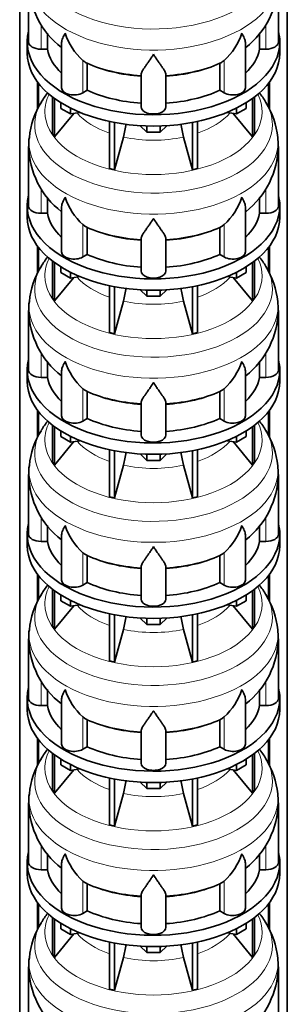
# Model space of a CAD drawing. Header units: millimetres. Extents: x 166 to 773, y -4101 to 2521.
# Tile 7 of 30: x 579 to 772, y -3377 to -2666. Entities that reach past the tile are written whole.
import ezdxf

# ---------------------------------------------------------------- set-up
doc = ezdxf.new("R2010")
doc.units = ezdxf.units.MM
doc.layers.add('LOW_134-20', color=7, linetype='Continuous')
doc.layers.add('VSI134_DIFFUSORE', color=7, linetype='Continuous')

# ---------------------------------------------------------------- blocks, each defined once
blk = doc.blocks.new('SE4')
at = {"layer": 'LOW_134-20', "color": 7, "linetype": 'Continuous', "lineweight": 35}
for p, q in [((579.14, -3834.09), (579.14, -1453.66)), ((771.99, -3834.09), (771.99, -1453.66)), ((591.89, -2711.1), (591.89, -2730.85)), ((592.64, -2712.09), (592.64, -2729.48)), ((758.49, -2712.09), (758.49, -2729.56)), ((759.24, -2711.1), (759.24, -2731.07)), ((591.89, -2829.49), (591.89, -2849.24)), ((592.64, -2830.48), (592.64, -2847.87)), ((758.49, -2830.48), (758.49, -2847.95)), ((759.24, -2829.49), (759.24, -2849.47)), ((591.89, -2947.89), (591.89, -2967.63)), ((759.24, -2947.89), (759.24, -2967.86)), ((592.64, -2948.88), (592.64, -2966.27)), ((758.49, -2948.88), (758.49, -2966.34)), ((591.89, -3066.28), (591.89, -3086.02)), ((592.64, -3067.27), (592.64, -3084.66)), ((758.49, -3067.27), (758.49, -3084.73)), ((759.24, -3066.28), (759.24, -3086.25)), ((591.89, -3184.67), (591.89, -3204.42)), ((592.64, -3185.66), (592.64, -3203.05)), ((758.49, -3185.66), (758.49, -3203.12)), ((759.24, -3184.67), (759.24, -3204.64)), ((591.89, -3303.06), (591.89, -3322.81)), ((759.24, -3303.06), (759.24, -3323.03)), ((592.64, -3304.05), (592.64, -3321.44)), ((758.49, -3304.05), (758.49, -3321.52))]:
    blk.add_line(p, q, dxfattribs=at)
at = {"layer": 'VSI134_DIFFUSORE', "color": 7, "linetype": 'Continuous', "lineweight": 35}
for p, q in [((585.57, -2639.23), (585.57, -2682.29)), ((765.57, -2682.29), (765.57, -2639.23)), ((599.09, -2687.49), (599.09, -2676.01)), ((752.04, -2676.06), (752.04, -2687.49)), ((584.57, -2682.29), (584.57, -2690.45)), ((609.29, -2683.19), (609.29, -2715.36)), ((741.84, -2715.36), (741.84, -2683.07)), ((766.57, -2690.45), (766.57, -2682.29)), ((594.57, -2687.49), (599.09, -2687.49)), ((752.04, -2687.49), (756.57, -2687.49)), ((626.08, -2696.74), (624.65, -2695.69)), ((627.86, -2717.18), (627.86, -2697.71)), ((723.28, -2697.71), (723.28, -2717.18)), ((726.48, -2695.69), (725.06, -2696.74)), ((666.57, -2729.06), (666.57, -2705.71)), ((684.57, -2729.06), (684.57, -2705.71)), ((624.65, -2719.03), (627.86, -2717.18)), ((723.28, -2717.18), (726.48, -2719.03)), ((602.74, -2721.96), (602.74, -2748.63)), ((604.27, -2723.1), (604.27, -2750.77)), ((608.81, -2730.21), (608.81, -2726.16)), ((742.32, -2730.21), (742.32, -2726.16)), ((746.86, -2723.1), (746.86, -2750.77)), ((748.39, -2721.96), (748.39, -2748.63)), ((604.27, -2750.77), (618.13, -2733.85)), ((615.75, -2734.22), (608.81, -2730.21)), ((615.75, -2734.22), (615.75, -2730.05)), ((622.57, -2733.17), (615.75, -2734.22)), ((735.38, -2734.22), (728.56, -2733.17)), ((733, -2733.85), (746.86, -2750.77)), ((735.38, -2734.22), (735.38, -2730.05)), ((742.32, -2730.21), (735.38, -2734.22)), ((643.87, -2739.7), (643.87, -2773.63)), ((647.56, -2740.44), (647.56, -2774.51)), ((703.57, -2740.44), (703.57, -2774.51)), ((707.26, -2739.7), (707.26, -2773.63)), ((602.74, -2748.63), (604.27, -2750.77)), ((670.66, -2747.35), (666.01, -2742.7)), ((670.66, -2747.35), (670.66, -2742.92)), ((680.47, -2747.35), (670.66, -2747.35)), ((685.12, -2742.7), (680.47, -2747.35)), ((680.47, -2747.35), (680.47, -2742.92)), ((746.86, -2750.77), (748.39, -2748.63)), ((647.56, -2774.51), (653.84, -2750.9)), ((697.29, -2750.9), (703.57, -2774.51)), ((585.57, -2757.63), (585.57, -2800.68)), ((765.57, -2800.68), (765.57, -2757.63)), ((643.87, -2773.63), (647.56, -2774.51)), ((703.57, -2774.51), (707.26, -2773.63)), ((599.09, -2805.88), (599.09, -2794.4)), ((752.04, -2794.46), (752.04, -2805.88)), ((584.57, -2800.68), (584.57, -2808.85)), ((594.57, -2805.88), (599.09, -2805.88)), ((609.29, -2801.59), (609.29, -2833.75)), ((741.84, -2833.75), (741.84, -2801.46)), ((752.04, -2805.88), (756.57, -2805.88)), ((766.57, -2808.85), (766.57, -2800.68)), ((626.08, -2815.13), (624.65, -2814.08)), ((627.86, -2835.58), (627.86, -2816.1)), ((723.28, -2816.1), (723.28, -2835.58)), ((726.48, -2814.08), (725.06, -2815.13)), ((666.57, -2847.45), (666.57, -2824.1)), ((684.57, -2847.45), (684.57, -2824.1)), ((602.74, -2840.35), (602.74, -2867.03)), ((624.65, -2837.42), (627.86, -2835.58)), ((723.28, -2835.58), (726.48, -2837.42)), ((748.39, -2840.35), (748.39, -2867.03)), ((604.27, -2841.49), (604.27, -2869.16)), ((608.81, -2848.61), (608.81, -2844.55)), ((615.75, -2852.61), (615.75, -2848.44)), ((735.38, -2852.61), (735.38, -2848.44)), ((742.32, -2848.61), (742.32, -2844.55)), ((746.86, -2841.49), (746.86, -2869.16)), ((604.27, -2869.16), (618.13, -2852.25)), ((615.75, -2852.61), (608.81, -2848.61)), ((622.57, -2851.56), (615.75, -2852.61)), ((735.38, -2852.61), (728.56, -2851.56)), ((733, -2852.25), (746.86, -2869.16)), ((742.32, -2848.61), (735.38, -2852.61)), ((643.87, -2858.1), (643.87, -2892.02)), ((647.56, -2858.84), (647.56, -2892.91)), ((670.66, -2865.75), (666.01, -2861.09)), ((670.66, -2865.75), (670.66, -2861.31)), ((685.12, -2861.09), (680.47, -2865.75)), ((680.47, -2865.75), (680.47, -2861.31)), ((703.57, -2858.84), (703.57, -2892.91)), ((707.26, -2858.1), (707.26, -2892.02)), ((602.74, -2867.03), (604.27, -2869.16)), ((647.56, -2892.91), (653.84, -2869.29)), ((680.47, -2865.75), (670.66, -2865.75)), ((697.29, -2869.29), (703.57, -2892.91)), ((746.86, -2869.16), (748.39, -2867.03)), ((585.57, -2876.02), (585.57, -2919.07)), ((765.57, -2919.07), (765.57, -2876.02)), ((643.87, -2892.02), (647.56, -2892.91)), ((703.57, -2892.91), (707.26, -2892.02)), ((584.57, -2919.07), (584.57, -2927.24)), ((599.09, -2924.27), (599.09, -2912.8)), ((752.04, -2912.85), (752.04, -2924.27)), ((766.57, -2927.24), (766.57, -2919.07)), ((594.57, -2924.27), (599.09, -2924.27)), ((609.29, -2919.98), (609.29, -2952.14)), ((741.84, -2952.14), (741.84, -2919.86)), ((752.04, -2924.27), (756.57, -2924.27)), ((626.08, -2933.52), (624.65, -2932.47)), ((726.48, -2932.47), (725.06, -2933.52)), ((627.86, -2953.97), (627.86, -2934.49)), ((723.28, -2934.49), (723.28, -2953.97)), ((666.57, -2965.84), (666.57, -2942.49)), ((684.57, -2965.84), (684.57, -2942.49)), ((624.65, -2955.82), (627.86, -2953.97)), ((723.28, -2953.97), (726.48, -2955.82)), ((602.74, -2958.74), (602.74, -2985.42)), ((604.27, -2959.89), (604.27, -2987.55)), ((746.86, -2959.89), (746.86, -2987.55)), ((748.39, -2958.74), (748.39, -2985.42)), ((608.81, -2967), (608.81, -2962.94)), ((615.75, -2971.01), (608.81, -2967)), ((615.75, -2971.01), (615.75, -2966.83)), ((735.38, -2971.01), (735.38, -2966.83)), ((742.32, -2967), (735.38, -2971.01)), ((742.32, -2967), (742.32, -2962.94)), ((604.27, -2987.55), (618.13, -2970.64)), ((622.57, -2969.95), (615.75, -2971.01)), ((735.38, -2971.01), (728.56, -2969.95)), ((733, -2970.64), (746.86, -2987.55)), ((643.87, -2976.49), (643.87, -3010.42)), ((647.56, -2977.23), (647.56, -3011.3)), ((670.66, -2984.14), (666.01, -2979.49)), ((670.66, -2984.14), (670.66, -2979.7)), ((685.12, -2979.49), (680.47, -2984.14)), ((680.47, -2984.14), (680.47, -2979.7)), ((703.57, -2977.23), (703.57, -3011.3)), ((707.26, -2976.49), (707.26, -3010.42)), ((602.74, -2985.42), (604.27, -2987.55)), ((647.56, -3011.3), (653.84, -2987.68)), ((680.47, -2984.14), (670.66, -2984.14)), ((697.29, -2987.68), (703.57, -3011.3)), ((746.86, -2987.55), (748.39, -2985.42)), ((585.57, -2994.41), (585.57, -3037.47)), ((765.57, -3037.47), (765.57, -2994.41)), ((643.87, -3010.42), (647.56, -3011.3)), ((703.57, -3011.3), (707.26, -3010.42)), ((599.09, -3042.66), (599.09, -3031.19)), ((752.04, -3031.24), (752.04, -3042.66)), ((584.57, -3037.47), (584.57, -3045.63)), ((609.29, -3038.37), (609.29, -3070.53)), ((741.84, -3070.53), (741.84, -3038.25)), ((766.57, -3045.63), (766.57, -3037.47)), ((594.57, -3042.66), (599.09, -3042.66)), ((752.04, -3042.66), (756.57, -3042.66)), ((626.08, -3051.91), (624.65, -3050.86)), ((627.86, -3072.36), (627.86, -3052.88)), ((723.28, -3052.88), (723.28, -3072.36)), ((726.48, -3050.86), (725.06, -3051.91)), ((666.57, -3084.23), (666.57, -3060.88)), ((684.57, -3084.23), (684.57, -3060.88)), ((624.65, -3074.21), (627.86, -3072.36)), ((723.28, -3072.36), (726.48, -3074.21)), ((602.74, -3077.13), (602.74, -3103.81)), ((604.27, -3078.28), (604.27, -3105.94)), ((608.81, -3085.39), (608.81, -3081.34)), ((742.32, -3085.39), (742.32, -3081.34)), ((746.86, -3078.28), (746.86, -3105.94)), ((748.39, -3077.13), (748.39, -3103.81)), ((604.27, -3105.94), (618.13, -3089.03)), ((615.75, -3089.4), (608.81, -3085.39)), ((615.75, -3089.4), (615.75, -3085.22)), ((622.57, -3088.34), (615.75, -3089.4)), ((735.38, -3089.4), (728.56, -3088.34)), ((733, -3089.03), (746.86, -3105.94)), ((735.38, -3089.4), (735.38, -3085.22)), ((742.32, -3085.39), (735.38, -3089.4)), ((643.87, -3094.88), (643.87, -3128.81)), ((647.56, -3095.62), (647.56, -3129.69)), ((703.57, -3095.62), (703.57, -3129.69)), ((707.26, -3094.88), (707.26, -3128.81)), ((602.74, -3103.81), (604.27, -3105.94)), ((670.66, -3102.53), (666.01, -3097.88)), ((670.66, -3102.53), (670.66, -3098.09)), ((680.47, -3102.53), (670.66, -3102.53)), ((685.12, -3097.88), (680.47, -3102.53)), ((680.47, -3102.53), (680.47, -3098.09)), ((746.86, -3105.94), (748.39, -3103.81)), ((647.56, -3129.69), (653.84, -3106.07)), ((697.29, -3106.07), (703.57, -3129.69)), ((585.57, -3112.8), (585.57, -3155.86)), ((765.57, -3155.86), (765.57, -3112.8)), ((643.87, -3128.81), (647.56, -3129.69)), ((703.57, -3129.69), (707.26, -3128.81)), ((599.09, -3161.05), (599.09, -3149.58)), ((752.04, -3149.63), (752.04, -3161.05)), ((584.57, -3155.86), (584.57, -3164.02)), ((594.57, -3161.05), (599.09, -3161.05)), ((609.29, -3156.76), (609.29, -3188.93)), ((741.84, -3188.93), (741.84, -3156.64)), ((752.04, -3161.05), (756.57, -3161.05)), ((766.57, -3164.02), (766.57, -3155.86)), ((626.08, -3170.3), (624.65, -3169.25)), ((627.86, -3190.75), (627.86, -3171.27)), ((723.28, -3171.27), (723.28, -3190.75)), ((726.48, -3169.25), (725.06, -3170.3)), ((666.57, -3202.62), (666.57, -3179.28)), ((684.57, -3202.62), (684.57, -3179.28)), ((602.74, -3195.52), (602.74, -3222.2)), ((624.65, -3192.6), (627.86, -3190.75)), ((723.28, -3190.75), (726.48, -3192.6)), ((748.39, -3195.52), (748.39, -3222.2)), ((604.27, -3196.67), (604.27, -3224.34)), ((608.81, -3203.78), (608.81, -3199.73)), ((615.75, -3207.79), (615.75, -3203.62)), ((735.38, -3207.79), (735.38, -3203.62)), ((742.32, -3203.78), (742.32, -3199.73)), ((746.86, -3196.67), (746.86, -3224.34)), ((604.27, -3224.34), (618.13, -3207.42)), ((615.75, -3207.79), (608.81, -3203.78)), ((622.57, -3206.73), (615.75, -3207.79)), ((735.38, -3207.79), (728.56, -3206.73)), ((733, -3207.42), (746.86, -3224.34)), ((742.32, -3203.78), (735.38, -3207.79)), ((643.87, -3213.27), (643.87, -3247.2)), ((647.56, -3214.01), (647.56, -3248.08)), ((670.66, -3220.92), (666.01, -3216.27)), ((670.66, -3220.92), (670.66, -3216.49)), ((685.12, -3216.27), (680.47, -3220.92)), ((680.47, -3220.92), (680.47, -3216.49)), ((703.57, -3214.01), (703.57, -3248.08)), ((707.26, -3213.27), (707.26, -3247.2)), ((602.74, -3222.2), (604.27, -3224.34)), ((647.56, -3248.08), (653.84, -3224.46)), ((680.47, -3220.92), (670.66, -3220.92)), ((697.29, -3224.46), (703.57, -3248.08)), ((746.86, -3224.34), (748.39, -3222.2)), ((585.57, -3231.19), (585.57, -3274.25)), ((765.57, -3274.25), (765.57, -3231.19)), ((643.87, -3247.2), (647.56, -3248.08)), ((703.57, -3248.08), (707.26, -3247.2)), ((584.57, -3274.25), (584.57, -3282.41)), ((599.09, -3279.45), (599.09, -3267.97)), ((752.04, -3268.02), (752.04, -3279.45)), ((766.57, -3282.41), (766.57, -3274.25)), ((594.57, -3279.45), (599.09, -3279.45)), ((609.29, -3275.15), (609.29, -3307.32)), ((741.84, -3307.32), (741.84, -3275.03)), ((752.04, -3279.45), (756.57, -3279.45)), ((626.08, -3288.7), (624.65, -3287.65)), ((726.48, -3287.65), (725.06, -3288.7)), ((627.86, -3309.14), (627.86, -3289.67)), ((723.28, -3289.67), (723.28, -3309.14)), ((666.57, -3321.02), (666.57, -3297.67)), ((684.57, -3321.02), (684.57, -3297.67)), ((624.65, -3310.99), (627.86, -3309.14)), ((723.28, -3309.14), (726.48, -3310.99)), ((602.74, -3313.92), (602.74, -3340.59)), ((604.27, -3315.06), (604.27, -3342.73)), ((746.86, -3315.06), (746.86, -3342.73)), ((748.39, -3313.92), (748.39, -3340.59)), ((608.81, -3322.17), (608.81, -3318.12)), ((615.75, -3326.18), (608.81, -3322.17)), ((615.75, -3326.18), (615.75, -3322.01)), ((735.38, -3326.18), (735.38, -3322.01)), ((742.32, -3322.17), (735.38, -3326.18)), ((742.32, -3322.17), (742.32, -3318.12)), ((604.27, -3342.73), (618.13, -3325.81)), ((622.57, -3325.13), (615.75, -3326.18)), ((735.38, -3326.18), (728.56, -3325.13)), ((733, -3325.81), (746.86, -3342.73)), ((643.87, -3331.66), (643.87, -3365.59)), ((647.56, -3332.4), (647.56, -3366.47)), ((670.66, -3339.31), (666.01, -3334.66)), ((670.66, -3339.31), (670.66, -3334.88)), ((685.12, -3334.66), (680.47, -3339.31)), ((680.47, -3339.31), (680.47, -3334.88)), ((703.57, -3332.4), (703.57, -3366.47)), ((707.26, -3331.66), (707.26, -3365.59)), ((602.74, -3340.59), (604.27, -3342.73)), ((647.56, -3366.47), (653.84, -3342.86)), ((680.47, -3339.31), (670.66, -3339.31)), ((697.29, -3342.86), (703.57, -3366.47)), ((746.86, -3342.73), (748.39, -3340.59)), ((585.57, -3349.59), (585.57, -3392.64)), ((765.57, -3392.64), (765.57, -3349.59)), ((643.87, -3365.59), (647.56, -3366.47)), ((703.57, -3366.47), (707.26, -3365.59))]:
    blk.add_line(p, q, dxfattribs=at)
at = {"layer": 'VSI134_DIFFUSORE', "color": 4, "linetype": 'Continuous', "lineweight": 9}
for p, q in [((594.57, -2687.49), (594.57, -2669.67)), ((756.57, -2687.49), (756.57, -2669.75)), ((624.65, -2719.03), (624.65, -2695.69)), ((726.48, -2719.03), (726.48, -2695.69)), ((594.57, -2805.88), (594.57, -2788.06)), ((756.57, -2805.88), (756.57, -2788.14)), ((624.65, -2837.42), (624.65, -2814.08)), ((726.48, -2837.42), (726.48, -2814.08)), ((594.57, -2924.27), (594.57, -2906.45)), ((756.57, -2924.27), (756.57, -2906.53)), ((624.65, -2955.82), (624.65, -2932.47)), ((726.48, -2955.82), (726.48, -2932.47)), ((594.57, -3042.66), (594.57, -3024.84)), ((756.57, -3042.66), (756.57, -3024.93)), ((624.65, -3074.21), (624.65, -3050.86)), ((726.48, -3074.21), (726.48, -3050.86)), ((594.57, -3161.05), (594.57, -3143.24)), ((756.57, -3161.05), (756.57, -3143.32)), ((624.65, -3192.6), (624.65, -3169.25)), ((726.48, -3192.6), (726.48, -3169.25)), ((594.57, -3279.45), (594.57, -3261.63)), ((756.57, -3279.45), (756.57, -3261.71)), ((624.65, -3310.99), (624.65, -3287.65)), ((726.48, -3310.99), (726.48, -3287.65))]:
    blk.add_line(p, q, dxfattribs=at)
at = {"layer": 'VSI134_DIFFUSORE', "color": 7, "linetype": 'Continuous', "lineweight": 35}
for centre, radius, start, end in [((646.29, -2638.34), 60.63, 180.86653, 232.32639), ((704.24, -2638.11), 61.25, 308.05607, 358.93666), ((657.15, -2660.73), 47.73, 198.63732, 227.08568), ((693.98, -2660.73), 47.73, 312.91434, 341.36277), ((633.99, -2684.34), 14.7, 237.45087, 245.35655), ((717.15, -2684.34), 14.7, 294.64345, 302.54913), ((652.83, -2760.28), 67.64, 142.19498, 149.254), ((697.56, -2761), 68.69, 30.68273, 38.07014), ((644.58, -2756.81), 58.76, 148.03824, 174.49255), ((703.43, -2757.91), 62.04, 6.19475, 31.09108), ((564, -2726.58), 93.08, 344.85704, 350.84643), ((785.82, -2726.79), 91.75, 189.17597, 195.23149), ((610.02, -2755.96), 24.4, 168.68144, 183.98555), ((672.9, -2758.68), 92.58, 0.6467, 4.70262), ((646.29, -2756.74), 60.63, 180.86653, 232.32639), ((704.24, -2756.5), 61.25, 308.05607, 358.93666), ((657.15, -2779.12), 47.73, 198.63732, 227.08568), ((693.98, -2779.12), 47.73, 312.91434, 341.36277), ((633.99, -2802.74), 14.7, 237.45087, 245.35655), ((717.15, -2802.74), 14.7, 294.64345, 302.54913), ((652.83, -2878.67), 67.64, 142.19498, 149.254), ((697.56, -2879.4), 68.69, 30.68273, 38.07601), ((644.58, -2875.21), 58.76, 148.03824, 174.49255), ((703.43, -2876.3), 62.04, 6.19475, 31.09108), ((564, -2844.97), 93.08, 344.85704, 350.84643), ((785.82, -2845.18), 91.75, 189.17597, 195.23149), ((610.02, -2874.35), 24.4, 168.68144, 183.98555), ((672.9, -2877.07), 92.58, 0.6467, 4.70262), ((646.29, -2875.13), 60.63, 180.86653, 232.32639), ((704.24, -2874.89), 61.25, 308.05607, 358.93666), ((657.15, -2897.51), 47.73, 198.63732, 227.08568), ((693.98, -2897.51), 47.73, 312.91434, 341.36277), ((633.99, -2921.13), 14.7, 237.45087, 245.35655), ((717.15, -2921.13), 14.7, 294.64345, 302.54913), ((652.83, -2997.06), 67.64, 142.01513, 149.254), ((697.56, -2997.79), 68.69, 30.68273, 38.07014), ((644.58, -2993.6), 58.76, 148.03824, 174.49255), ((703.43, -2994.69), 62.04, 6.19475, 31.09108), ((564, -2963.37), 93.08, 344.85704, 350.84643), ((785.82, -2963.57), 91.75, 189.17597, 195.23149), ((610.02, -2992.74), 24.4, 168.68144, 183.98555), ((672.9, -2995.46), 92.58, 0.6467, 4.70262), ((646.29, -2993.52), 60.63, 180.86653, 232.32639), ((704.24, -2993.28), 61.25, 308.05607, 358.93666), ((657.15, -3015.9), 47.73, 198.63732, 227.08568), ((693.98, -3015.9), 47.73, 312.91434, 341.36277), ((633.99, -3039.52), 14.7, 237.45087, 245.35655), ((717.15, -3039.52), 14.7, 294.64345, 302.54913), ((652.83, -3115.45), 67.64, 142.19498, 149.254), ((697.56, -3116.18), 68.69, 30.68273, 38.07014), ((644.58, -3111.99), 58.76, 148.03824, 174.49255), ((703.43, -3113.08), 62.04, 6.19475, 31.09108), ((564, -3081.76), 93.08, 344.85704, 350.84643), ((785.82, -3081.97), 91.75, 189.17597, 195.23149), ((610.02, -3111.13), 24.4, 168.68144, 183.98555), ((672.9, -3113.86), 92.58, 0.6467, 4.70262), ((646.29, -3111.91), 60.63, 180.86653, 232.32639), ((704.24, -3111.68), 61.25, 308.05607, 358.93666), ((657.15, -3134.3), 47.73, 198.63732, 227.08568), ((693.98, -3134.3), 47.73, 312.91434, 341.36277), ((633.99, -3157.91), 14.7, 237.45087, 245.35655), ((717.15, -3157.91), 14.7, 294.64345, 302.54913), ((652.83, -3233.84), 67.64, 142.19498, 149.254), ((697.56, -3234.57), 68.69, 30.68273, 38.07014), ((644.58, -3230.38), 58.76, 148.03824, 174.49255), ((703.43, -3231.48), 62.04, 6.19475, 31.09108), ((564, -3200.15), 93.08, 344.85704, 350.84643), ((785.82, -3200.36), 91.75, 189.17597, 195.23149), ((610.02, -3229.53), 24.4, 168.68144, 183.98555), ((672.9, -3232.25), 92.58, 0.6467, 4.70262), ((646.29, -3230.3), 60.63, 180.86653, 232.32639), ((704.24, -3230.07), 61.25, 308.05607, 358.93666), ((657.15, -3252.69), 47.73, 198.63732, 227.08568), ((693.98, -3252.69), 47.73, 312.91434, 341.36277), ((633.99, -3276.3), 14.7, 237.45087, 245.35655), ((717.15, -3276.3), 14.7, 294.64345, 302.54913), ((652.83, -3352.24), 67.64, 142.19498, 149.254), ((697.56, -3352.96), 68.69, 30.68273, 38.07601), ((644.58, -3348.77), 58.76, 148.03824, 174.49255), ((703.43, -3349.87), 62.04, 6.19475, 31.09108), ((564, -3318.54), 93.08, 344.85704, 350.84643), ((785.82, -3318.75), 91.75, 189.17597, 195.23149), ((610.02, -3347.92), 24.4, 168.68144, 183.98555), ((672.9, -3350.64), 92.58, 0.6467, 4.70262), ((646.29, -3348.7), 60.63, 180.86653, 232.32639), ((704.24, -3348.46), 61.25, 308.05607, 358.93666)]:
    blk.add_arc(centre, radius, start, end, dxfattribs=at)
at = {"layer": 'VSI134_DIFFUSORE', "color": 4, "linetype": 'Continuous', "lineweight": 9}
for centre, major_axis, start_param, end_param in [((675.57, -2623.52), (85.67, 0), 2.810229, 6.283185), ((675.57, -2636.27), (-89.83, 0), 0, 3.208497), ((675.57, -2660.82), (-79.5, 0), 0.898849, 1.457346), ((675.57, -2660.82), (79.5, 0), 4.82584, 5.384336), ((675.57, -2732.72), (-78.3, 0), 0, 3.425204), ((675.57, -2732.72), (-78.3, 0), 5.999574, 6.283185), ((675.57, -2741.91), (85.67, 0), 2.810229, 6.283185), ((675.57, -2741.91), (85.67, 0), 0, 0.327773), ((675.57, -2717.6), (-61.63, 0), 0.463231, 1.030574), ((675.57, -2717.6), (61.63, 0), 5.252612, 5.819954), ((675.57, -2754.66), (-89.83, 0), 6.215651, 6.283185), ((675.57, -2754.66), (-89.83, 0), 0, 3.208497), ((675.57, -2717.6), (-61.63, 0), 1.210556, 1.931037), ((675.57, -2779.21), (-79.5, 0), 0.898849, 1.457346), ((675.57, -2779.21), (79.5, 0), 4.82584, 5.384336), ((675.57, -2851.11), (-78.3, 0), 0, 3.425204), ((675.57, -2851.11), (-78.3, 0), 5.999574, 6.283185), ((675.57, -2860.3), (85.67, 0), 2.810229, 6.283185), ((675.57, -2860.3), (85.67, 0), 0, 0.327773), ((675.57, -2835.99), (-61.63, 0), 0.463231, 1.030574), ((675.57, -2835.99), (61.63, 0), 5.252612, 5.819954), ((675.57, -2873.06), (-89.83, 0), 6.215651, 6.283185), ((675.57, -2873.06), (-89.83, 0), 0, 3.208497), ((675.57, -2835.99), (-61.63, 0), 1.210556, 1.931037), ((675.57, -2897.6), (-79.5, 0), 0.898849, 1.457346), ((675.57, -2897.6), (79.5, 0), 4.82584, 5.384336), ((675.57, -2969.5), (-78.3, 0), 0, 3.425204), ((675.57, -2969.5), (-78.3, 0), 5.999574, 6.283185), ((675.57, -2978.69), (85.67, 0), 2.810229, 6.283185), ((675.57, -2978.69), (85.67, 0), 0, 0.327773), ((675.57, -2954.38), (-61.63, 0), 0.463231, 1.030574), ((675.57, -2954.38), (61.63, 0), 5.252612, 5.819954), ((675.57, -2991.45), (-89.83, 0), 6.215651, 6.283185), ((675.57, -2991.45), (-89.83, 0), 0, 3.208497), ((675.57, -2954.38), (-61.63, 0), 1.210556, 1.931037), ((675.57, -3015.99), (-79.5, 0), 0.898849, 1.457346), ((675.57, -3015.99), (79.5, 0), 4.82584, 5.384336), ((675.57, -3087.89), (-78.3, 0), 0, 3.425204), ((675.57, -3087.89), (-78.3, 0), 5.999574, 6.283185), ((675.57, -3097.08), (85.67, 0), 2.810229, 6.283185), ((675.57, -3097.08), (85.67, 0), 0, 0.327773), ((675.57, -3072.77), (-61.63, 0), 0.463231, 1.030574), ((675.57, -3072.77), (61.63, 0), 5.252612, 5.819954), ((675.57, -3109.84), (-89.83, 0), 6.215651, 6.283185), ((675.57, -3109.84), (-89.83, 0), 0, 3.208497), ((675.57, -3072.77), (-61.63, 0), 1.210556, 1.931037), ((675.57, -3134.38), (-79.5, 0), 0.898849, 1.457346), ((675.57, -3134.38), (79.5, 0), 4.82584, 5.384336), ((675.57, -3206.28), (-78.3, 0), 0, 3.425204), ((675.57, -3206.28), (-78.3, 0), 5.999574, 6.283185), ((675.57, -3215.48), (85.67, 0), 2.810229, 6.283185), ((675.57, -3215.48), (85.67, 0), 0, 0.327773), ((675.57, -3191.17), (-61.63, 0), 0.463231, 1.030574), ((675.57, -3191.17), (61.63, 0), 5.252612, 5.819954), ((675.57, -3228.23), (-89.83, 0), 6.215651, 6.283185), ((675.57, -3228.23), (-89.83, 0), 0, 3.208497), ((675.57, -3191.17), (-61.63, 0), 1.210556, 1.931037), ((675.57, -3252.78), (-79.5, 0), 0.898849, 1.457346), ((675.57, -3252.78), (79.5, 0), 4.82584, 5.384336), ((675.57, -3324.68), (-78.3, 0), 0, 3.425204), ((675.57, -3324.68), (-78.3, 0), 5.999574, 6.283185), ((675.57, -3333.87), (85.67, 0), 2.810229, 6.283185), ((675.57, -3333.87), (85.67, 0), 0, 0.327773), ((675.57, -3309.56), (-61.63, 0), 0.463231, 1.030574), ((675.57, -3309.56), (61.63, 0), 5.252612, 5.819954), ((675.57, -3346.62), (-89.83, 0), 6.215651, 6.283185), ((675.57, -3346.62), (-89.83, 0), 0, 3.208497), ((675.57, -3309.56), (-61.63, 0), 1.210556, 1.931037)]:
    blk.add_ellipse(centre, major_axis=major_axis, ratio=0.57735, start_param=start_param, end_param=end_param, dxfattribs=at)
at = {"layer": 'VSI134_DIFFUSORE', "color": 7, "linetype": 'Continuous', "lineweight": 35}
for centre, major_axis, start_param, end_param in [((675.57, -2682.29), (91, 0), 2.993207, 6.283185), ((675.57, -2682.29), (91, 0), 0, 0.148386), ((594.57, -2682.29), (9, 0), 3.141593, 4.712389), ((756.57, -2682.29), (-9, 0), 1.570796, 3.141593), ((675.57, -2690.45), (-91, 0), 0, 3.141593), ((675.57, -2682.29), (-77, 0), 0.117151, 0.534109), ((675.57, -2682.29), (77, 0), 5.749077, 6.166034), ((675.57, -2662.81), (-77, 0), 0.902549, 1.453645), ((675.57, -2662.81), (77, 0), 4.82954, 5.380636), ((618.29, -2715.36), (9, 0), 3.141593, 5.497787), ((675.57, -2682.29), (-77, 0), 0.902549, 1.453645), ((675.57, -2682.29), (77, 0), 4.82954, 5.380636), ((732.84, -2715.36), (-9, 0), 0.785398, 3.141593), ((675.57, -2729.06), (-9, 0), 0, 3.141593), ((675.57, -2800.68), (91, 0), 2.993207, 6.283185), ((675.57, -2800.68), (91, 0), 0, 0.148386), ((594.57, -2800.68), (9, 0), 3.141593, 4.712389), ((675.57, -2800.68), (-77, 0), 0.117151, 0.534109), ((675.57, -2800.68), (77, 0), 5.749077, 6.166034), ((756.57, -2800.68), (-9, 0), 1.570796, 3.141593), ((675.57, -2808.85), (-91, 0), 0, 3.141593), ((675.57, -2781.2), (-77, 0), 0.902549, 1.453645), ((675.57, -2781.2), (77, 0), 4.82954, 5.380636), ((618.29, -2833.75), (9, 0), 3.141593, 5.497787), ((732.84, -2833.75), (-9, 0), 0.785398, 3.141593), ((675.57, -2800.68), (-77, 0), 0.902549, 1.453645), ((675.57, -2800.68), (77, 0), 4.82954, 5.380636), ((675.57, -2847.45), (-9, 0), 0, 3.141593), ((675.57, -2919.07), (91, 0), 2.993207, 6.283185), ((675.57, -2919.07), (91, 0), 0, 0.148386), ((594.57, -2919.07), (9, 0), 3.141593, 4.712389), ((756.57, -2919.07), (-9, 0), 1.570796, 3.141593), ((675.57, -2919.07), (-77, 0), 0.117151, 0.534109), ((675.57, -2919.07), (77, 0), 5.749077, 6.166034), ((675.57, -2927.24), (-91, 0), 0, 3.141593), ((675.57, -2899.6), (-77, 0), 0.902549, 1.453645), ((675.57, -2899.6), (77, 0), 4.82954, 5.380636), ((618.29, -2952.14), (9, 0), 3.141593, 5.497787), ((675.57, -2919.07), (-77, 0), 0.902549, 1.453645), ((675.57, -2919.07), (77, 0), 4.82954, 5.380636), ((732.84, -2952.14), (-9, 0), 0.785398, 3.141593), ((675.57, -2965.84), (-9, 0), 0, 3.141593), ((675.57, -3037.47), (91, 0), 2.993207, 6.283185), ((675.57, -3037.47), (91, 0), 0, 0.148386), ((594.57, -3037.47), (9, 0), 3.141593, 4.712389), ((756.57, -3037.47), (-9, 0), 1.570796, 3.141593), ((675.57, -3045.63), (-91, 0), 0, 3.141593), ((675.57, -3037.47), (-77, 0), 0.117151, 0.534109), ((675.57, -3037.47), (77, 0), 5.749077, 6.166034), ((675.57, -3017.99), (-77, 0), 0.902549, 1.453645), ((675.57, -3017.99), (77, 0), 4.82954, 5.380636), ((618.29, -3070.53), (9, 0), 3.141593, 5.497787), ((675.57, -3037.47), (-77, 0), 0.902549, 1.453645), ((675.57, -3037.47), (77, 0), 4.82954, 5.380636), ((732.84, -3070.53), (-9, 0), 0.785398, 3.141593), ((675.57, -3084.23), (-9, 0), 0, 3.141593), ((675.57, -3155.86), (91, 0), 2.993207, 6.283185), ((675.57, -3155.86), (91, 0), 0, 0.148386), ((594.57, -3155.86), (9, 0), 3.141593, 4.712389), ((675.57, -3155.86), (-77, 0), 0.117151, 0.534109), ((675.57, -3155.86), (77, 0), 5.749077, 6.166034), ((756.57, -3155.86), (-9, 0), 1.570796, 3.141593), ((675.57, -3164.02), (-91, 0), 0, 3.141593), ((675.57, -3136.38), (-77, 0), 0.902549, 1.453645), ((675.57, -3136.38), (77, 0), 4.82954, 5.380636), ((618.29, -3188.93), (9, 0), 3.141593, 5.497787), ((732.84, -3188.93), (-9, 0), 0.785398, 3.141593), ((675.57, -3155.86), (-77, 0), 0.902549, 1.453645), ((675.57, -3155.86), (77, 0), 4.82954, 5.380636), ((675.57, -3202.62), (-9, 0), 0, 3.141593), ((675.57, -3274.25), (91, 0), 2.993207, 6.283185), ((675.57, -3274.25), (91, 0), 0, 0.148386), ((594.57, -3274.25), (9, 0), 3.141593, 4.712389), ((756.57, -3274.25), (-9, 0), 1.570796, 3.141593), ((675.57, -3274.25), (-77, 0), 0.117151, 0.534109), ((675.57, -3274.25), (77, 0), 5.749077, 6.166034), ((675.57, -3282.41), (-91, 0), 0, 3.141593), ((675.57, -3254.77), (-77, 0), 0.902549, 1.453645), ((675.57, -3254.77), (77, 0), 4.82954, 5.380636), ((618.29, -3307.32), (9, 0), 3.141593, 5.497787), ((675.57, -3274.25), (-77, 0), 0.902549, 1.453645), ((675.57, -3274.25), (77, 0), 4.82954, 5.380636), ((732.84, -3307.32), (-9, 0), 0.785398, 3.141593), ((675.57, -3321.02), (-9, 0), 0, 3.141593)]:
    blk.add_ellipse(centre, major_axis=major_axis, ratio=0.57735, start_param=start_param, end_param=end_param, dxfattribs=at)
for points, knots in [([(609.29, -2683.22), (609.29, -2683.06), (609.3, -2682.9), (609.38, -2681.72), (609.67, -2680.67), (610.34, -2678.99), (610.6, -2678.42), (611.06, -2677.53), (611.22, -2677.23), (611.47, -2676.77), (611.6, -2676.53), (611.74, -2676.3), (611.83, -2676.14), (611.88, -2676.06), (611.93, -2675.98)], [0.4600931, 0.4600931, 0.4600931, 0.4600931, 0.5, 0.5, 0.75, 0.75, 0.875, 0.875, 0.9375, 0.9375, 0.96875, 0.984375, 0.984375, 1, 1, 1, 1]), ([(741.84, -2683.17), (741.84, -2683.03), (741.83, -2682.9), (741.79, -2682.26), (741.7, -2681.74), (741.43, -2680.68), (741.25, -2680.13), (740.8, -2679.01), (740.53, -2678.43), (740.08, -2677.53), (739.92, -2677.23), (739.66, -2676.77), (739.57, -2676.61), (739.39, -2676.3), (739.3, -2676.14), (739.21, -2675.98)], [0.4658143, 0.4658143, 0.4658143, 0.4658143, 0.5, 0.5, 0.625, 0.625, 0.75, 0.75, 0.875, 0.875, 0.9375, 0.9375, 0.96875, 0.96875, 1, 1, 1, 1]), ([(675.57, -2691.2), (675.43, -2691.41), (675.3, -2691.63), (675.03, -2692.05), (674.9, -2692.25), (674.5, -2692.87), (674.24, -2693.27), (673.45, -2694.47), (672.94, -2695.23), (671.92, -2696.71), (671.43, -2697.42), (670.48, -2698.77), (670.03, -2699.42), (669.18, -2700.64), (668.79, -2701.22), (668.25, -2702.04), (668.08, -2702.3), (667.75, -2702.82), (667.6, -2703.07), (667.19, -2703.79), (666.97, -2704.23), (666.66, -2705.03), (666.57, -2705.39), (666.57, -2705.71)], [0, 0, 0, 0, 0.03125, 0.03125, 0.0625, 0.0625, 0.125, 0.125, 0.25, 0.25, 0.375, 0.375, 0.5, 0.5, 0.625, 0.625, 0.6875, 0.6875, 0.75, 0.75, 0.875, 0.875, 1, 1, 1, 1]), ([(684.57, -2705.71), (684.57, -2705.39), (684.48, -2705.03), (684.16, -2704.23), (683.94, -2703.79), (683.53, -2703.07), (683.38, -2702.82), (683.06, -2702.31), (682.89, -2702.04), (682.35, -2701.22), (681.95, -2700.64), (681.1, -2699.42), (680.65, -2698.78), (679.71, -2697.43), (679.21, -2696.71), (678.2, -2695.24), (677.68, -2694.47), (676.89, -2693.28), (676.63, -2692.87), (676.23, -2692.25), (676.1, -2692.05), (675.83, -2691.63), (675.7, -2691.41), (675.57, -2691.2)], [0, 0, 0, 0, 0.125, 0.125, 0.25, 0.25, 0.3125, 0.3125, 0.375, 0.375, 0.5, 0.5, 0.625, 0.625, 0.75, 0.75, 0.875, 0.875, 0.9375, 0.9375, 0.96875, 0.96875, 1, 1, 1, 1]), ([(609.29, -2801.61), (609.29, -2801.45), (609.3, -2801.29), (609.38, -2800.11), (609.67, -2799.06), (610.34, -2797.38), (610.6, -2796.81), (611.06, -2795.92), (611.22, -2795.62), (611.47, -2795.16), (611.6, -2794.93), (611.74, -2794.69), (611.83, -2794.53), (611.88, -2794.45), (611.93, -2794.37)], [0.4600931, 0.4600931, 0.4600931, 0.4600931, 0.5, 0.5, 0.75, 0.75, 0.875, 0.875, 0.9375, 0.9375, 0.96875, 0.984375, 0.984375, 1, 1, 1, 1]), ([(741.84, -2801.56), (741.84, -2801.42), (741.83, -2801.29), (741.79, -2800.65), (741.7, -2800.14), (741.43, -2799.07), (741.25, -2798.53), (740.8, -2797.4), (740.53, -2796.82), (740.08, -2795.92), (739.92, -2795.62), (739.66, -2795.16), (739.57, -2795), (739.39, -2794.69), (739.3, -2794.53), (739.21, -2794.37)], [0.4658143, 0.4658143, 0.4658143, 0.4658143, 0.5, 0.5, 0.625, 0.625, 0.75, 0.75, 0.875, 0.875, 0.9375, 0.9375, 0.96875, 0.96875, 1, 1, 1, 1]), ([(675.57, -2809.59), (675.43, -2809.81), (675.3, -2810.02), (675.03, -2810.44), (674.9, -2810.64), (674.5, -2811.26), (674.24, -2811.67), (673.45, -2812.86), (672.94, -2813.62), (671.92, -2815.1), (671.43, -2815.81), (670.48, -2817.17), (670.03, -2817.81), (669.18, -2819.03), (668.79, -2819.61), (668.25, -2820.43), (668.08, -2820.7), (667.75, -2821.21), (667.6, -2821.46), (667.19, -2822.18), (666.97, -2822.62), (666.66, -2823.42), (666.57, -2823.78), (666.57, -2824.1)], [0, 0, 0, 0, 0.03125, 0.03125, 0.0625, 0.0625, 0.125, 0.125, 0.25, 0.25, 0.375, 0.375, 0.5, 0.5, 0.625, 0.625, 0.6875, 0.6875, 0.75, 0.75, 0.875, 0.875, 1, 1, 1, 1]), ([(684.57, -2824.1), (684.57, -2823.78), (684.48, -2823.42), (684.16, -2822.62), (683.94, -2822.18), (683.53, -2821.46), (683.38, -2821.21), (683.06, -2820.7), (682.89, -2820.43), (682.35, -2819.61), (681.95, -2819.03), (681.1, -2817.81), (680.65, -2817.17), (679.71, -2815.82), (679.21, -2815.11), (678.2, -2813.63), (677.68, -2812.86), (676.89, -2811.67), (676.63, -2811.26), (676.23, -2810.65), (676.1, -2810.44), (675.83, -2810.02), (675.7, -2809.8), (675.57, -2809.59)], [0, 0, 0, 0, 0.125, 0.125, 0.25, 0.25, 0.3125, 0.3125, 0.375, 0.375, 0.5, 0.5, 0.625, 0.625, 0.75, 0.75, 0.875, 0.875, 0.9375, 0.9375, 0.96875, 0.96875, 1, 1, 1, 1]), ([(609.29, -2920), (609.29, -2919.84), (609.3, -2919.68), (609.38, -2918.5), (609.67, -2917.45), (610.34, -2915.78), (610.6, -2915.2), (611.06, -2914.31), (611.22, -2914.01), (611.47, -2913.55), (611.6, -2913.32), (611.74, -2913.08), (611.83, -2912.92), (611.88, -2912.84), (611.93, -2912.77)], [0.4600931, 0.4600931, 0.4600931, 0.4600931, 0.5, 0.5, 0.75, 0.75, 0.875, 0.875, 0.9375, 0.9375, 0.96875, 0.984375, 0.984375, 1, 1, 1, 1]), ([(741.84, -2919.95), (741.84, -2919.82), (741.83, -2919.68), (741.79, -2919.04), (741.7, -2918.53), (741.43, -2917.47), (741.25, -2916.92), (740.8, -2915.79), (740.53, -2915.21), (740.08, -2914.32), (739.92, -2914.01), (739.66, -2913.55), (739.57, -2913.4), (739.39, -2913.08), (739.3, -2912.92), (739.21, -2912.77)], [0.4658143, 0.4658143, 0.4658143, 0.4658143, 0.5, 0.5, 0.625, 0.625, 0.75, 0.75, 0.875, 0.875, 0.9375, 0.9375, 0.96875, 0.96875, 1, 1, 1, 1]), ([(675.57, -2927.99), (675.43, -2928.2), (675.3, -2928.41), (675.03, -2928.83), (674.9, -2929.04), (674.5, -2929.65), (674.24, -2930.06), (673.45, -2931.25), (672.94, -2932.02), (671.92, -2933.49), (671.43, -2934.21), (670.48, -2935.56), (670.03, -2936.2), (669.18, -2937.42), (668.79, -2938), (668.25, -2938.82), (668.08, -2939.09), (667.75, -2939.6), (667.6, -2939.85), (667.19, -2940.57), (666.97, -2941.01), (666.66, -2941.81), (666.57, -2942.17), (666.57, -2942.49)], [0, 0, 0, 0, 0.03125, 0.03125, 0.0625, 0.0625, 0.125, 0.125, 0.25, 0.25, 0.375, 0.375, 0.5, 0.5, 0.625, 0.625, 0.6875, 0.6875, 0.75, 0.75, 0.875, 0.875, 1, 1, 1, 1]), ([(684.57, -2942.49), (684.57, -2942.17), (684.48, -2941.81), (684.16, -2941.01), (683.94, -2940.57), (683.53, -2939.85), (683.38, -2939.6), (683.06, -2939.09), (682.89, -2938.82), (682.35, -2938), (681.95, -2937.42), (681.1, -2936.2), (680.65, -2935.56), (679.71, -2934.21), (679.21, -2933.5), (678.2, -2932.02), (677.68, -2931.25), (676.89, -2930.06), (676.63, -2929.66), (676.23, -2929.04), (676.1, -2928.83), (675.83, -2928.41), (675.7, -2928.2), (675.57, -2927.99)], [0, 0, 0, 0, 0.125, 0.125, 0.25, 0.25, 0.3125, 0.3125, 0.375, 0.375, 0.5, 0.5, 0.625, 0.625, 0.75, 0.75, 0.875, 0.875, 0.9375, 0.9375, 0.96875, 0.96875, 1, 1, 1, 1]), ([(609.29, -3038.39), (609.29, -3038.23), (609.3, -3038.07), (609.38, -3036.89), (609.67, -3035.84), (610.34, -3034.17), (610.6, -3033.59), (611.06, -3032.7), (611.22, -3032.4), (611.47, -3031.94), (611.6, -3031.71), (611.74, -3031.47), (611.83, -3031.32), (611.88, -3031.24), (611.93, -3031.16)], [0.4600931, 0.4600931, 0.4600931, 0.4600931, 0.5, 0.5, 0.75, 0.75, 0.875, 0.875, 0.9375, 0.9375, 0.96875, 0.984375, 0.984375, 1, 1, 1, 1]), ([(741.84, -3038.34), (741.84, -3038.21), (741.83, -3038.07), (741.79, -3037.43), (741.7, -3036.92), (741.43, -3035.86), (741.25, -3035.31), (740.8, -3034.18), (740.53, -3033.6), (740.08, -3032.71), (739.92, -3032.41), (739.66, -3031.94), (739.57, -3031.79), (739.39, -3031.47), (739.3, -3031.32), (739.21, -3031.16)], [0.4658143, 0.4658143, 0.4658143, 0.4658143, 0.5, 0.5, 0.625, 0.625, 0.75, 0.75, 0.875, 0.875, 0.9375, 0.9375, 0.96875, 0.96875, 1, 1, 1, 1]), ([(675.57, -3046.38), (675.43, -3046.59), (675.3, -3046.8), (675.03, -3047.22), (674.9, -3047.43), (674.5, -3048.05), (674.24, -3048.45), (673.45, -3049.64), (672.94, -3050.41), (671.92, -3051.89), (671.43, -3052.6), (670.48, -3053.95), (670.03, -3054.59), (669.18, -3055.81), (668.79, -3056.39), (668.25, -3057.21), (668.08, -3057.48), (667.75, -3058), (667.6, -3058.25), (667.19, -3058.97), (666.97, -3059.4), (666.66, -3060.2), (666.57, -3060.56), (666.57, -3060.88)], [0, 0, 0, 0, 0.03125, 0.03125, 0.0625, 0.0625, 0.125, 0.125, 0.25, 0.25, 0.375, 0.375, 0.5, 0.5, 0.625, 0.625, 0.6875, 0.6875, 0.75, 0.75, 0.875, 0.875, 1, 1, 1, 1]), ([(684.57, -3060.88), (684.57, -3060.56), (684.48, -3060.2), (684.16, -3059.41), (683.94, -3058.97), (683.53, -3058.25), (683.38, -3058), (683.06, -3057.48), (682.89, -3057.22), (682.35, -3056.4), (681.95, -3055.82), (681.1, -3054.6), (680.65, -3053.95), (679.71, -3052.6), (679.21, -3051.89), (678.2, -3050.41), (677.68, -3049.65), (676.89, -3048.45), (676.63, -3048.05), (676.23, -3047.43), (676.1, -3047.22), (675.83, -3046.8), (675.7, -3046.59), (675.57, -3046.38)], [0, 0, 0, 0, 0.125, 0.125, 0.25, 0.25, 0.3125, 0.3125, 0.375, 0.375, 0.5, 0.5, 0.625, 0.625, 0.75, 0.75, 0.875, 0.875, 0.9375, 0.9375, 0.96875, 0.96875, 1, 1, 1, 1]), ([(609.29, -3156.78), (609.29, -3156.62), (609.3, -3156.46), (609.38, -3155.29), (609.67, -3154.23), (610.34, -3152.56), (610.6, -3151.99), (611.06, -3151.1), (611.22, -3150.79), (611.47, -3150.33), (611.6, -3150.1), (611.74, -3149.87), (611.83, -3149.71), (611.88, -3149.63), (611.93, -3149.55)], [0.4600931, 0.4600931, 0.4600931, 0.4600931, 0.5, 0.5, 0.75, 0.75, 0.875, 0.875, 0.9375, 0.9375, 0.96875, 0.984375, 0.984375, 1, 1, 1, 1]), ([(741.84, -3156.74), (741.84, -3156.6), (741.83, -3156.46), (741.79, -3155.83), (741.7, -3155.31), (741.43, -3154.25), (741.25, -3153.7), (740.8, -3152.57), (740.53, -3152), (740.08, -3151.1), (739.92, -3150.8), (739.66, -3150.34), (739.57, -3150.18), (739.39, -3149.87), (739.3, -3149.71), (739.21, -3149.55)], [0.4658143, 0.4658143, 0.4658143, 0.4658143, 0.5, 0.5, 0.625, 0.625, 0.75, 0.75, 0.875, 0.875, 0.9375, 0.9375, 0.96875, 0.96875, 1, 1, 1, 1]), ([(675.57, -3164.77), (675.43, -3164.98), (675.3, -3165.19), (675.03, -3165.61), (674.9, -3165.82), (674.5, -3166.44), (674.24, -3166.84), (673.45, -3168.03), (672.94, -3168.8), (671.92, -3170.28), (671.43, -3170.99), (670.48, -3172.34), (670.03, -3172.99), (669.18, -3174.21), (668.79, -3174.79), (668.25, -3175.61), (668.08, -3175.87), (667.75, -3176.39), (667.6, -3176.64), (667.19, -3177.36), (666.97, -3177.8), (666.66, -3178.6), (666.57, -3178.96), (666.57, -3179.28)], [0, 0, 0, 0, 0.03125, 0.03125, 0.0625, 0.0625, 0.125, 0.125, 0.25, 0.25, 0.375, 0.375, 0.5, 0.5, 0.625, 0.625, 0.6875, 0.6875, 0.75, 0.75, 0.875, 0.875, 1, 1, 1, 1]), ([(684.57, -3179.28), (684.57, -3178.96), (684.48, -3178.6), (684.16, -3177.8), (683.94, -3177.36), (683.53, -3176.64), (683.38, -3176.39), (683.06, -3175.87), (682.89, -3175.61), (682.35, -3174.79), (681.95, -3174.21), (681.1, -3172.99), (680.65, -3172.35), (679.71, -3170.99), (679.21, -3170.28), (678.2, -3168.8), (677.68, -3168.04), (676.89, -3166.85), (676.63, -3166.44), (676.23, -3165.82), (676.1, -3165.61), (675.83, -3165.19), (675.7, -3164.98), (675.57, -3164.77)], [0, 0, 0, 0, 0.125, 0.125, 0.25, 0.25, 0.3125, 0.3125, 0.375, 0.375, 0.5, 0.5, 0.625, 0.625, 0.75, 0.75, 0.875, 0.875, 0.9375, 0.9375, 0.96875, 0.96875, 1, 1, 1, 1]), ([(609.29, -3275.18), (609.29, -3275.02), (609.3, -3274.86), (609.38, -3273.68), (609.67, -3272.63), (610.34, -3270.95), (610.6, -3270.38), (611.06, -3269.49), (611.22, -3269.19), (611.47, -3268.73), (611.6, -3268.49), (611.74, -3268.26), (611.83, -3268.1), (611.88, -3268.02), (611.93, -3267.94)], [0.4600931, 0.4600931, 0.4600931, 0.4600931, 0.5, 0.5, 0.75, 0.75, 0.875, 0.875, 0.9375, 0.9375, 0.96875, 0.984375, 0.984375, 1, 1, 1, 1]), ([(741.84, -3275.13), (741.84, -3274.99), (741.83, -3274.86), (741.79, -3274.22), (741.7, -3273.7), (741.43, -3272.64), (741.25, -3272.09), (740.8, -3270.97), (740.53, -3270.39), (740.08, -3269.49), (739.92, -3269.19), (739.66, -3268.73), (739.57, -3268.57), (739.39, -3268.26), (739.3, -3268.1), (739.21, -3267.94)], [0.4658143, 0.4658143, 0.4658143, 0.4658143, 0.5, 0.5, 0.625, 0.625, 0.75, 0.75, 0.875, 0.875, 0.9375, 0.9375, 0.96875, 0.96875, 1, 1, 1, 1]), ([(675.57, -3283.16), (675.43, -3283.37), (675.3, -3283.59), (675.03, -3284.01), (674.9, -3284.21), (674.5, -3284.83), (674.24, -3285.23), (673.45, -3286.43), (672.94, -3287.19), (671.92, -3288.67), (671.43, -3289.38), (670.48, -3290.73), (670.03, -3291.38), (669.18, -3292.6), (668.79, -3293.18), (668.25, -3294), (668.08, -3294.26), (667.75, -3294.78), (667.6, -3295.03), (667.19, -3295.75), (666.97, -3296.19), (666.66, -3296.99), (666.57, -3297.35), (666.57, -3297.67)], [0, 0, 0, 0, 0.03125, 0.03125, 0.0625, 0.0625, 0.125, 0.125, 0.25, 0.25, 0.375, 0.375, 0.5, 0.5, 0.625, 0.625, 0.6875, 0.6875, 0.75, 0.75, 0.875, 0.875, 1, 1, 1, 1]), ([(684.57, -3297.67), (684.57, -3297.35), (684.48, -3296.99), (684.16, -3296.19), (683.94, -3295.75), (683.53, -3295.03), (683.38, -3294.78), (683.06, -3294.27), (682.89, -3294), (682.35, -3293.18), (681.95, -3292.6), (681.1, -3291.38), (680.65, -3290.74), (679.71, -3289.39), (679.21, -3288.67), (678.2, -3287.2), (677.68, -3286.43), (676.89, -3285.24), (676.63, -3284.83), (676.23, -3284.21), (676.1, -3284.01), (675.83, -3283.59), (675.7, -3283.37), (675.57, -3283.16)], [0, 0, 0, 0, 0.125, 0.125, 0.25, 0.25, 0.3125, 0.3125, 0.375, 0.375, 0.5, 0.5, 0.625, 0.625, 0.75, 0.75, 0.875, 0.875, 0.9375, 0.9375, 0.96875, 0.96875, 1, 1, 1, 1])]:
    blk.add_open_spline(points, degree=3, knots=knots, dxfattribs=at)

msp = doc.modelspace()

# ---------------------------------------------------------------- block references
msp.add_blockref('SE4', (0, 0))

doc.saveas('drawing.dxf')
